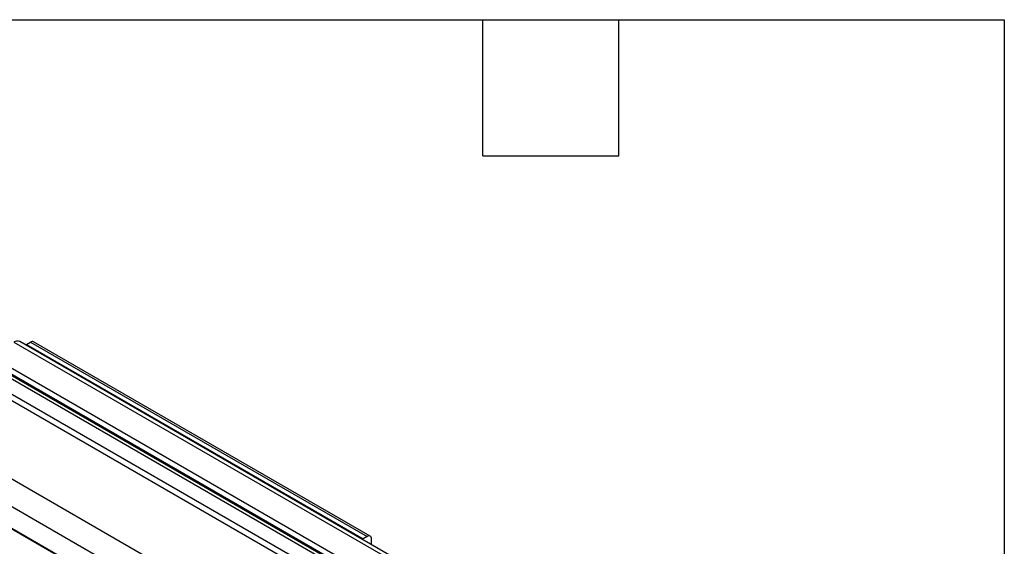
# Model space of a CAD drawing. Header units: millimetres. Extents: x 13 to 546, y 13 to 419.
# Tile 20 of 20: x 436 to 546, y 360 to 419. Entities that reach past the tile are written whole.
import ezdxf

# ---------------------------------------------------------------- set-up
doc = ezdxf.new("R2010")
doc.units = ezdxf.units.MM
doc.header["$LTSCALE"] = 2
doc.layers.add('TEXT', color=140, linetype='Continuous', lineweight=25)

msp = doc.modelspace()

# ---------------------------------------------------------------- linework, layer by layer
for p, q in [((435.145, 382.971), (529.426, 328.544)), ((530.092, 328.61), (435.811, 383.037)), ((436.559, 382.699), (437.03, 382.971)), ((437.03, 382.971), (474.743, 361.2)), ((475.076, 361.233), (437.364, 383.004)), ((436.559, 382.699), (474.271, 360.928)), ((432.275, 380.91), (526.556, 326.483)), ((432.435, 380.67), (526.716, 326.242)), ((526.762, 327.006), (432.481, 381.433)), ((429.37, 379.637), (523.651, 325.21)), ((524.651, 325.309), (430.37, 379.736)), ((432.312, 380.356), (526.592, 325.928)), ((516.013, 320.801), (421.732, 375.228)), ((420.327, 372.969), (514.608, 318.542)), ((420.148, 370.655), (514.429, 316.228)), ((420.336, 370.475), (514.617, 316.048)), ((474.743, 361.2), (474.271, 360.928)), ((475.214, 360.29), (475.214, 360.928))]:
    msp.add_line(p, q)
at = {"flags": 128}
for points in [[(436.559, 382.699), (436.493, 382.655), (436.484, 382.648)], [(474.196, 360.878), (474.205, 360.884), (474.271, 360.928)]]:
    msp.add_lwpolyline(points, dxfattribs=at)
for centre, radius, start, end in [((435.535, 382.426), 0.671, 65.69288, 125.61758), ((437.226, 382.698), 0.335, 65.69288, 125.61758), ((474.927, 360.974), 0.291, 350.78596, 129.20329)]:
    msp.add_arc(centre, radius, start, end)
at = {"layer": 'TEXT'}
for p, q in [((12.7, 419.1), (546.1, 419.1)), ((487.68, 403.86), (487.68, 419.1)), ((502.92, 403.86), (502.92, 419.1)), ((546.1, 419.1), (546.1, 12.7)), ((487.68, 403.86), (502.92, 403.86))]:
    msp.add_line(p, q, dxfattribs=at)

doc.saveas('drawing.dxf')
